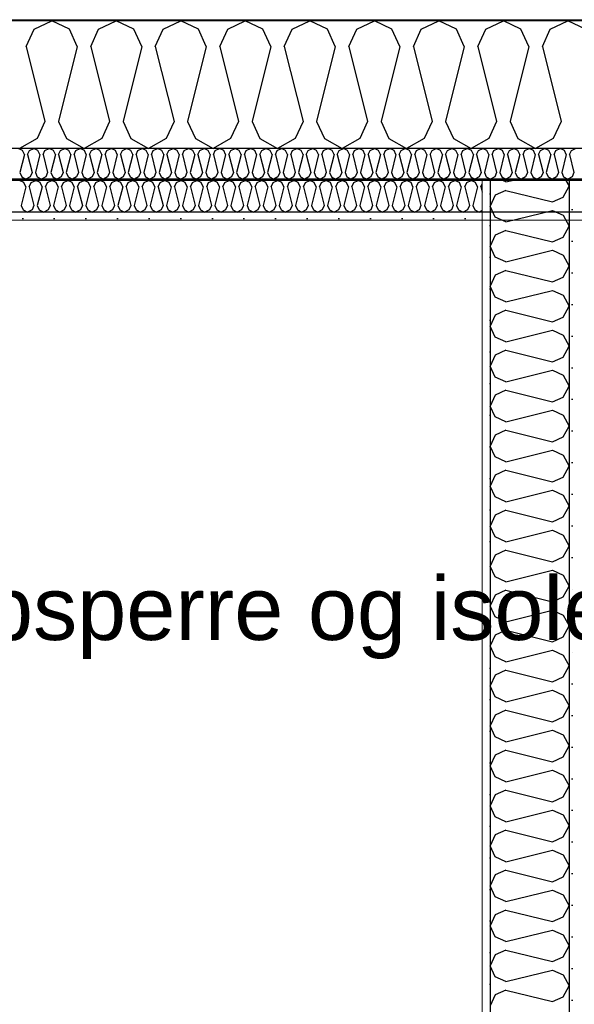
# Model space of a CAD drawing. Header units: millimetres. Extents: x -8544 to 51179, y -2070 to 23603.
# Tile 88 of 174: x 15970 to 16848, y 6768 to 8325. Entities that reach past the tile are written whole.
import ezdxf

# ---------------------------------------------------------------- set-up
doc = ezdxf.new("R2010")
doc.units = ezdxf.units.MM
doc.header["$LTSCALE"] = 0.5
doc.header["$MEASUREMENT"] = 0
doc.linetypes.add('PLINE', pattern=[0])
doc.layers.add('236- Innvendig kledning og overflate(Nye konstruksjoner)', color=7, linetype='Continuous', lineweight=0)
doc.layers.add('262- Taktekking(Nye konstruksjoner)', color=7, linetype='Continuous', lineweight=0)
for name, color, linetype in [('242- Ikke-bærende innervegger (Skravur)(Nye konstruksjoner)', 7, 'Continuous'), ('242- Ikke-bærende innervegger(Nye konstruksjoner)', 7, 'Continuous'), ('256- Faste himlinger og overflatebehandling (Skravur)(Nye konstruksjoner)', 7, 'Continuous'), ('256- Faste himlinger og overflatebehandling(Nye konstruksjoner)', 7, 'Continuous'), ('261- Primærkonstruksjon (tak)', 7, 'Continuous'), ('261- Primærkonstruksjon (tak) (Skravur)', 7, 'Continuous'), ('262- Taktekking (Skravur)(Nye konstruksjoner)', 7, 'Continuous'), ('832- Tekst bygning(Nye konstruksjoner)', 7, 'Continuous')]:
    doc.layers.add(name, color=color, linetype=linetype)
doc.styles.add('GENERATED_STYLE_3', font='arial.ttf')
doc.dimstyles.new('GENERATED_STYLE__2', dxfattribs={"dimtxt": 0.18, "dimasz": 182.4, "dimexe": 0.18, "dimexo": 0.0625, "dimgap": 0, "dimtad": 0, "dimtih": 1, "dimtoh": 1, "dimdec": 4, "dimzin": 0, "dimdsep": 46, "dimcen": 0.09, "dimadec": 0, "dimazin": 0, "dimtfac": 1, "dimtdec": 4, "dimtmove": 0, "dimatfit": 3, "dimldrblk": 'ARROWHEAD_5', "dimfxl": 1, "dimtolj": 1, "dimtzin": 0, "dimarcsym": 0})
pattern_1 = [(270, (0, 0), (86.60254, 0), [0, -50]), (270, (43.3, -25), (86.60254, 0), [0, -50])]

# ---------------------------------------------------------------- blocks, each defined once
blk = doc.blocks.new('*X4')
at = {"layer": '242- Ikke-bærende innervegger (Skravur)(Nye konstruksjoner)', "linetype": 'PLINE'}
for p, q in [((16739.5, 8068.8), (16734.1, 8071.3)), ((16739.5, 8068.8), (16749.5, 8071.3)), ((16834.3, 8071.3), (16839.4, 8062.1)), ((16739.5, 8055.5), (16722.6, 8047.8)), ((16739.5, 8055.5), (16812.9, 8037.2)), ((16829.8, 8044.9), (16839.4, 8062.1)), ((16722.6, 8047.8), (16714.4, 8030.5)), ((16812.9, 8037.2), (16829.8, 8044.9)), ((16722.6, 8013.3), (16714.4, 8030.5)), ((16739.5, 8005.6), (16812.9, 8023.9)), ((16812.9, 8023.9), (16829.8, 8016.2)), ((16739.5, 8005.6), (16722.6, 8013.3)), ((16829.8, 8016.2), (16839.4, 7998.9)), ((16739.5, 7992.3), (16722.6, 7984.6)), ((16739.5, 7992.3), (16812.9, 7973.9)), ((16829.8, 7981.6), (16839.4, 7998.9)), ((16722.6, 7984.6), (16714.4, 7967.3)), ((16812.9, 7973.9), (16829.8, 7981.6)), ((16722.6, 7950), (16714.4, 7967.3)), ((16739.5, 7942.3), (16812.9, 7960.7)), ((16812.9, 7960.7), (16829.8, 7952.9)), ((16739.5, 7942.3), (16722.6, 7950)), ((16829.8, 7952.9), (16839.4, 7935.7)), ((16739.5, 7929), (16722.6, 7921.3)), ((16739.5, 7929), (16812.9, 7910.7)), ((16829.8, 7918.4), (16839.4, 7935.7)), ((16722.6, 7921.3), (16714.4, 7904.1)), ((16812.9, 7910.7), (16829.8, 7918.4)), ((16722.6, 7886.8), (16714.4, 7904.1)), ((16739.5, 7879.1), (16812.9, 7897.4)), ((16812.9, 7897.4), (16829.8, 7889.7)), ((16739.5, 7879.1), (16722.6, 7886.8)), ((16829.8, 7889.7), (16839.4, 7872.4)), ((16739.5, 7865.8), (16722.6, 7858.1)), ((16739.5, 7865.8), (16812.9, 7847.5)), ((16829.8, 7855.2), (16839.4, 7872.4)), ((16722.6, 7858.1), (16714.4, 7840.8)), ((16812.9, 7847.5), (16829.8, 7855.2)), ((16722.6, 7823.6), (16714.4, 7840.8)), ((16739.5, 7815.9), (16812.9, 7834.2)), ((16812.9, 7834.2), (16829.8, 7826.5)), ((16739.5, 7815.9), (16722.6, 7823.6)), ((16829.8, 7826.5), (16839.4, 7809.2)), ((16739.5, 7802.6), (16722.6, 7794.9)), ((16739.5, 7802.6), (16812.9, 7784.2)), ((16829.8, 7791.9), (16839.4, 7809.2)), ((16722.6, 7794.9), (16714.4, 7777.6)), ((16812.9, 7784.2), (16829.8, 7791.9)), ((16722.6, 7760.3), (16714.4, 7777.6)), ((16739.5, 7752.6), (16812.9, 7771)), ((16812.9, 7771), (16829.8, 7763.2)), ((16739.5, 7752.6), (16722.6, 7760.3)), ((16829.8, 7763.2), (16839.4, 7746)), ((16739.5, 7739.3), (16722.6, 7731.6)), ((16739.5, 7739.3), (16812.9, 7721)), ((16829.8, 7728.7), (16839.4, 7746)), ((16722.6, 7731.6), (16714.4, 7714.4)), ((16812.9, 7721), (16829.8, 7728.7)), ((16722.6, 7697.1), (16714.4, 7714.4)), ((16739.5, 7689.4), (16722.6, 7697.1)), ((16739.5, 7689.4), (16812.9, 7707.7)), ((16812.9, 7707.7), (16829.8, 7700)), ((16829.8, 7700), (16839.4, 7682.7)), ((16829.8, 7665.5), (16839.4, 7682.7)), ((16722.6, 7668.4), (16714.4, 7651.1)), ((16739.5, 7676.1), (16722.6, 7668.4)), ((16739.5, 7676.1), (16812.9, 7657.8)), ((16812.9, 7657.8), (16829.8, 7665.5)), ((16722.6, 7633.9), (16714.4, 7651.1)), ((16739.5, 7626.2), (16722.6, 7633.9)), ((16739.5, 7626.2), (16812.9, 7644.5)), ((16812.9, 7644.5), (16829.8, 7636.8)), ((16829.8, 7636.8), (16839.4, 7619.5)), ((16829.8, 7602.2), (16839.4, 7619.5)), ((16722.6, 7605.2), (16714.4, 7587.9)), ((16739.5, 7612.9), (16722.6, 7605.2)), ((16739.5, 7612.9), (16812.9, 7594.5)), ((16812.9, 7594.5), (16829.8, 7602.2)), ((16722.6, 7570.6), (16714.4, 7587.9)), ((16739.5, 7562.9), (16722.6, 7570.6)), ((16739.5, 7562.9), (16812.9, 7581.3)), ((16812.9, 7581.3), (16829.8, 7573.5)), ((16829.8, 7573.5), (16839.4, 7556.3)), ((16829.8, 7539), (16839.4, 7556.3)), ((16722.6, 7541.9), (16714.4, 7524.7)), ((16739.5, 7549.6), (16722.6, 7541.9)), ((16739.5, 7549.6), (16812.9, 7531.3)), ((16812.9, 7531.3), (16829.8, 7539)), ((16722.6, 7507.4), (16714.4, 7524.7)), ((16739.5, 7499.7), (16722.6, 7507.4)), ((16739.5, 7499.7), (16812.9, 7518)), ((16812.9, 7518), (16829.8, 7510.3)), ((16829.8, 7510.3), (16839.4, 7493)), ((16829.8, 7475.8), (16839.4, 7493)), ((16722.6, 7478.7), (16714.4, 7461.4)), ((16739.5, 7486.4), (16722.6, 7478.7)), ((16739.5, 7486.4), (16812.9, 7468.1)), ((16812.9, 7468.1), (16829.8, 7475.8)), ((16722.6, 7444.2), (16714.4, 7461.4)), ((16739.5, 7436.5), (16722.6, 7444.2)), ((16739.5, 7436.5), (16812.9, 7454.8)), ((16812.9, 7454.8), (16829.8, 7447.1)), ((16829.8, 7447.1), (16839.4, 7429.8)), ((16829.8, 7412.5), (16839.4, 7429.8)), ((16722.6, 7415.5), (16714.4, 7398.2)), ((16739.5, 7423.2), (16722.6, 7415.5)), ((16739.5, 7423.2), (16812.9, 7404.8)), ((16812.9, 7404.8), (16829.8, 7412.5)), ((16722.6, 7380.9), (16714.4, 7398.2)), ((16739.5, 7373.2), (16812.9, 7391.6)), ((16812.9, 7391.6), (16829.8, 7383.9)), ((16829.8, 7383.9), (16839.4, 7366.6)), ((16739.5, 7373.2), (16722.6, 7380.9)), ((16829.8, 7349.3), (16839.4, 7366.6)), ((16722.6, 7352.2), (16714.4, 7335)), ((16739.5, 7359.9), (16722.6, 7352.2)), ((16739.5, 7359.9), (16812.9, 7341.6)), ((16722.6, 7317.7), (16714.4, 7335)), ((16812.9, 7341.6), (16829.8, 7349.3)), ((16739.5, 7310), (16812.9, 7328.3)), ((16812.9, 7328.3), (16829.8, 7320.6)), ((16829.8, 7320.6), (16839.4, 7303.4)), ((16739.5, 7310), (16722.6, 7317.7)), ((16829.8, 7286.1), (16839.4, 7303.4)), ((16722.6, 7289), (16714.4, 7271.7)), ((16739.5, 7296.7), (16722.6, 7289)), ((16739.5, 7296.7), (16812.9, 7278.4)), ((16812.9, 7278.4), (16829.8, 7286.1)), ((16722.6, 7254.5), (16714.4, 7271.7)), ((16739.5, 7246.8), (16812.9, 7265.1)), ((16812.9, 7265.1), (16829.8, 7257.4)), ((16829.8, 7257.4), (16839.4, 7240.1)), ((16739.5, 7246.8), (16722.6, 7254.5)), ((16722.6, 7225.8), (16714.4, 7208.5)), ((16739.5, 7233.5), (16722.6, 7225.8)), ((16739.5, 7233.5), (16812.9, 7215.1)), ((16829.8, 7222.9), (16839.4, 7240.1)), ((16812.9, 7215.1), (16829.8, 7222.9)), ((16722.6, 7191.2), (16714.4, 7208.5)), ((16739.5, 7183.5), (16812.9, 7201.9)), ((16812.9, 7201.9), (16829.8, 7194.2)), ((16739.5, 7183.5), (16722.6, 7191.2)), ((16829.8, 7194.2), (16839.4, 7176.9)), ((16739.5, 7170.2), (16722.6, 7162.5)), ((16739.5, 7170.2), (16812.9, 7151.9)), ((16829.8, 7159.6), (16839.4, 7176.9)), ((16722.6, 7162.5), (16714.4, 7145.3)), ((16812.9, 7151.9), (16829.8, 7159.6)), ((16722.6, 7128), (16714.4, 7145.3)), ((16739.5, 7120.3), (16812.9, 7138.6)), ((16812.9, 7138.6), (16829.8, 7130.9)), ((16739.5, 7120.3), (16722.6, 7128)), ((16829.8, 7130.9), (16839.4, 7113.7)), ((16739.5, 7107), (16722.6, 7099.3)), ((16739.5, 7107), (16812.9, 7088.7)), ((16829.8, 7096.4), (16839.4, 7113.7)), ((16722.6, 7099.3), (16714.4, 7082)), ((16812.9, 7088.7), (16829.8, 7096.4)), ((16722.6, 7064.8), (16714.4, 7082)), ((16739.5, 7057.1), (16812.9, 7075.4)), ((16812.9, 7075.4), (16829.8, 7067.7)), ((16739.5, 7057.1), (16722.6, 7064.8)), ((16829.8, 7067.7), (16839.4, 7050.4)), ((16739.5, 7043.8), (16722.6, 7036.1)), ((16739.5, 7043.8), (16812.9, 7025.4)), ((16829.8, 7033.2), (16839.4, 7050.4)), ((16722.6, 7036.1), (16714.4, 7018.8)), ((16812.9, 7025.4), (16829.8, 7033.2)), ((16722.6, 7001.5), (16714.4, 7018.8)), ((16739.5, 6993.8), (16812.9, 7012.2)), ((16812.9, 7012.2), (16829.8, 7004.5)), ((16739.5, 6993.8), (16722.6, 7001.5)), ((16829.8, 7004.5), (16839.4, 6987.2)), ((16739.5, 6980.5), (16722.6, 6972.8)), ((16739.5, 6980.5), (16812.9, 6962.2)), ((16829.8, 6969.9), (16839.4, 6987.2)), ((16722.6, 6972.8), (16714.4, 6955.6)), ((16812.9, 6962.2), (16829.8, 6969.9)), ((16722.6, 6938.3), (16714.4, 6955.6)), ((16739.5, 6930.6), (16812.9, 6948.9)), ((16812.9, 6948.9), (16829.8, 6941.2)), ((16739.5, 6930.6), (16722.6, 6938.3)), ((16829.8, 6941.2), (16839.4, 6924)), ((16739.5, 6917.3), (16722.6, 6909.6)), ((16739.5, 6917.3), (16812.9, 6899)), ((16829.8, 6906.7), (16839.4, 6924)), ((16722.6, 6909.6), (16714.4, 6892.3)), ((16812.9, 6899), (16829.8, 6906.7)), ((16722.6, 6875.1), (16714.4, 6892.3)), ((16739.5, 6867.4), (16812.9, 6885.7)), ((16812.9, 6885.7), (16829.8, 6878)), ((16739.5, 6867.4), (16722.6, 6875.1)), ((16829.8, 6878), (16839.4, 6860.7)), ((16739.5, 6854.1), (16722.6, 6846.4)), ((16739.5, 6854.1), (16812.9, 6835.8)), ((16829.8, 6843.5), (16839.4, 6860.7)), ((16722.6, 6846.4), (16714.4, 6829.1)), ((16812.9, 6835.8), (16829.8, 6843.5)), ((16722.6, 6811.8), (16714.4, 6829.1)), ((16739.5, 6804.1), (16812.9, 6822.5)), ((16812.9, 6822.5), (16829.8, 6814.8)), ((16739.5, 6804.1), (16722.6, 6811.8)), ((16829.8, 6814.8), (16839.4, 6797.5)), ((16739.5, 6790.8), (16722.6, 6783.1)), ((16739.5, 6790.8), (16812.9, 6772.5)), ((16829.8, 6780.2), (16839.4, 6797.5)), ((16722.6, 6783.1), (16714.4, 6765.9)), ((16812.9, 6772.5), (16829.8, 6780.2))]:
    blk.add_line(p, q, dxfattribs=at)
blk = doc.blocks.new('*X9')
at = {"layer": '261- Primærkonstruksjon (tak) (Skravur)', "linetype": 'PLINE'}
for p, q in [((15993.2, 8310.2), (16021.1, 8323.4)), ((16048.9, 8310.2), (16021.1, 8323.4)), ((16095.2, 8310.2), (16123.1, 8323.4)), ((16151, 8310.2), (16123.1, 8323.4)), ((16197.3, 8310.2), (16225.2, 8323.4)), ((16253, 8310.2), (16225.2, 8323.4)), ((16299.3, 8310.2), (16327.2, 8323.4)), ((16355.1, 8310.2), (16327.2, 8323.4)), ((16401.4, 8310.2), (16429.2, 8323.4)), ((16457.1, 8310.2), (16429.2, 8323.4)), ((16503.4, 8310.2), (16531.3, 8323.4)), ((16559.2, 8310.2), (16531.3, 8323.4)), ((16605.5, 8310.2), (16633.3, 8323.4)), ((16661.2, 8310.2), (16633.3, 8323.4)), ((16707.5, 8310.2), (16735.4, 8323.4)), ((16763.2, 8310.2), (16735.4, 8323.4)), ((16809.6, 8310.2), (16837.4, 8323.4)), ((16865.3, 8310.2), (16837.4, 8323.4)), ((15980.8, 8282.9), (15993.2, 8310.2)), ((16061.4, 8282.9), (16048.9, 8310.2)), ((16082.8, 8282.9), (16095.2, 8310.2)), ((16163.4, 8282.9), (16151, 8310.2)), ((16184.8, 8282.9), (16197.3, 8310.2)), ((16265.5, 8282.9), (16253, 8310.2)), ((16286.9, 8282.9), (16299.3, 8310.2)), ((16367.5, 8282.9), (16355.1, 8310.2)), ((16388.9, 8282.9), (16401.4, 8310.2)), ((16469.5, 8282.9), (16457.1, 8310.2)), ((16491, 8282.9), (16503.4, 8310.2)), ((16571.6, 8282.9), (16559.2, 8310.2)), ((16593, 8282.9), (16605.5, 8310.2)), ((16673.6, 8282.9), (16661.2, 8310.2)), ((16695.1, 8282.9), (16707.5, 8310.2)), ((16775.7, 8282.9), (16763.2, 8310.2)), ((16797.1, 8282.9), (16809.6, 8310.2)), ((15980.8, 8282.9), (16010.3, 8164.6)), ((16061.4, 8282.9), (16031.8, 8164.6)), ((16082.8, 8282.9), (16112.4, 8164.6)), ((16163.4, 8282.9), (16133.8, 8164.6)), ((16184.8, 8282.9), (16214.4, 8164.6)), ((16265.5, 8282.9), (16235.9, 8164.6)), ((16286.9, 8282.9), (16316.5, 8164.6)), ((16367.5, 8282.9), (16337.9, 8164.6)), ((16388.9, 8282.9), (16418.5, 8164.6)), ((16469.5, 8282.9), (16440, 8164.6)), ((16491, 8282.9), (16520.6, 8164.6)), ((16571.6, 8282.9), (16542, 8164.6)), ((16593, 8282.9), (16622.6, 8164.6)), ((16673.6, 8282.9), (16644.1, 8164.6)), ((16695.1, 8282.9), (16724.7, 8164.6)), ((16775.7, 8282.9), (16746.1, 8164.6)), ((16797.1, 8282.9), (16826.7, 8164.6)), ((16010.3, 8164.6), (15997.9, 8137.3)), ((16031.8, 8164.6), (16044.2, 8137.3)), ((16112.4, 8164.6), (16100, 8137.3)), ((16133.8, 8164.6), (16146.3, 8137.3)), ((16214.4, 8164.6), (16202, 8137.3)), ((16235.9, 8164.6), (16248.3, 8137.3)), ((16316.5, 8164.6), (16304, 8137.3)), ((16337.9, 8164.6), (16350.4, 8137.3)), ((16418.5, 8164.6), (16406.1, 8137.3)), ((16440, 8164.6), (16452.4, 8137.3)), ((16520.6, 8164.6), (16508.1, 8137.3)), ((16542, 8164.6), (16554.4, 8137.3)), ((16622.6, 8164.6), (16610.2, 8137.3)), ((16644.1, 8164.6), (16656.5, 8137.3)), ((16724.7, 8164.6), (16712.2, 8137.3)), ((16746.1, 8164.6), (16758.5, 8137.3)), ((16826.7, 8164.6), (16814.3, 8137.3)), ((15997.9, 8137.3), (15970, 8121.7)), ((16044.2, 8137.3), (16072.1, 8121.7)), ((16100, 8137.3), (16072.1, 8121.7)), ((16146.3, 8137.3), (16174.1, 8121.7)), ((16202, 8137.3), (16174.1, 8121.7)), ((16248.3, 8137.3), (16276.2, 8121.7)), ((16304, 8137.3), (16276.2, 8121.7)), ((16350.4, 8137.3), (16378.2, 8121.7)), ((16406.1, 8137.3), (16378.2, 8121.7)), ((16452.4, 8137.3), (16480.3, 8121.7)), ((16508.1, 8137.3), (16480.3, 8121.7)), ((16554.4, 8137.3), (16582.3, 8121.7)), ((16610.2, 8137.3), (16582.3, 8121.7)), ((16656.5, 8137.3), (16684.4, 8121.7)), ((16712.2, 8137.3), (16684.4, 8121.7)), ((16758.5, 8137.3), (16786.4, 8121.7)), ((16814.3, 8137.3), (16786.4, 8121.7))]:
    blk.add_line(p, q, dxfattribs=at)
blk = doc.blocks.new('*X63')
at = {"layer": '256- Faste himlinger og overflatebehandling (Skravur)(Nye konstruksjoner)', "linetype": 'PLINE'}
for p, q in [((15974.7, 8118.5), (15968, 8121.7)), ((15977.7, 8112), (15974.7, 8118.5)), ((15982.8, 8112), (15985.8, 8118.5)), ((15985.8, 8118.5), (15992.5, 8121.7)), ((15999.2, 8118.5), (15992.5, 8121.7)), ((16002.2, 8112), (15999.2, 8118.5)), ((16007.3, 8112), (16010.3, 8118.5)), ((16010.3, 8118.5), (16017, 8121.7)), ((16023.7, 8118.5), (16017, 8121.7)), ((16026.7, 8112), (16023.7, 8118.5)), ((16031.8, 8112), (16034.8, 8118.5)), ((16034.8, 8118.5), (16041.5, 8121.7)), ((16048.2, 8118.5), (16041.5, 8121.7)), ((16051.1, 8112), (16048.2, 8118.5)), ((16056.3, 8112), (16059.3, 8118.5)), ((16059.3, 8118.5), (16066, 8121.7)), ((16072.6, 8118.5), (16066, 8121.7)), ((16075.6, 8112), (16072.6, 8118.5)), ((16080.8, 8112), (16083.8, 8118.5)), ((16083.8, 8118.5), (16090.5, 8121.7)), ((16097.1, 8118.5), (16090.5, 8121.7)), ((16100.1, 8112), (16097.1, 8118.5)), ((16105.3, 8112), (16108.3, 8118.5)), ((16108.3, 8118.5), (16114.9, 8121.7)), ((16121.6, 8118.5), (16114.9, 8121.7)), ((16124.6, 8112), (16121.6, 8118.5)), ((16129.8, 8112), (16132.7, 8118.5)), ((16132.7, 8118.5), (16139.4, 8121.7)), ((16146.1, 8118.5), (16139.4, 8121.7)), ((16149.1, 8112), (16146.1, 8118.5)), ((16154.3, 8112), (16157.2, 8118.5)), ((16157.2, 8118.5), (16163.9, 8121.7)), ((16170.6, 8118.5), (16163.9, 8121.7)), ((16173.6, 8112), (16170.6, 8118.5)), ((16178.7, 8112), (16181.7, 8118.5)), ((16181.7, 8118.5), (16188.4, 8121.7)), ((16195.1, 8118.5), (16188.4, 8121.7)), ((16198.1, 8112), (16195.1, 8118.5)), ((16203.2, 8112), (16206.2, 8118.5)), ((16206.2, 8118.5), (16212.9, 8121.7)), ((16219.6, 8118.5), (16212.9, 8121.7)), ((16222.6, 8112), (16219.6, 8118.5)), ((16227.7, 8112), (16230.7, 8118.5)), ((16230.7, 8118.5), (16237.4, 8121.7)), ((16244.1, 8118.5), (16237.4, 8121.7)), ((16247.1, 8112), (16244.1, 8118.5)), ((16252.2, 8112), (16255.2, 8118.5)), ((16255.2, 8118.5), (16261.9, 8121.7)), ((16268.6, 8118.5), (16261.9, 8121.7)), ((16271.6, 8112), (16268.6, 8118.5)), ((16276.7, 8112), (16279.7, 8118.5)), ((16279.7, 8118.5), (16286.4, 8121.7)), ((16293.1, 8118.5), (16286.4, 8121.7)), ((16296.1, 8112), (16293.1, 8118.5)), ((16301.2, 8112), (16304.2, 8118.5)), ((16304.2, 8118.5), (16310.9, 8121.7)), ((16317.6, 8118.5), (16310.9, 8121.7)), ((16320.5, 8112), (16317.6, 8118.5)), ((16325.7, 8112), (16328.7, 8118.5)), ((16328.7, 8118.5), (16335.4, 8121.7)), ((16342, 8118.5), (16335.4, 8121.7)), ((16345, 8112), (16342, 8118.5)), ((16350.2, 8112), (16353.2, 8118.5)), ((16353.2, 8118.5), (16359.9, 8121.7)), ((16366.5, 8118.5), (16359.9, 8121.7)), ((16369.5, 8112), (16366.5, 8118.5)), ((16374.7, 8112), (16377.7, 8118.5)), ((16377.7, 8118.5), (16384.3, 8121.7)), ((16391, 8118.5), (16384.3, 8121.7)), ((16394, 8112), (16391, 8118.5)), ((16399.2, 8112), (16402.1, 8118.5)), ((16402.1, 8118.5), (16408.8, 8121.7)), ((16415.5, 8118.5), (16408.8, 8121.7)), ((16418.5, 8112), (16415.5, 8118.5)), ((16423.7, 8112), (16426.6, 8118.5)), ((16426.6, 8118.5), (16433.3, 8121.7)), ((16440, 8118.5), (16433.3, 8121.7)), ((16443, 8112), (16440, 8118.5)), ((16448.1, 8112), (16451.1, 8118.5)), ((16451.1, 8118.5), (16457.8, 8121.7)), ((16464.5, 8118.5), (16457.8, 8121.7)), ((16467.5, 8112), (16464.5, 8118.5)), ((16472.6, 8112), (16475.6, 8118.5)), ((16475.6, 8118.5), (16482.3, 8121.7)), ((16489, 8118.5), (16482.3, 8121.7)), ((16492, 8112), (16489, 8118.5)), ((16497.1, 8112), (16500.1, 8118.5)), ((16500.1, 8118.5), (16506.8, 8121.7)), ((16513.5, 8118.5), (16506.8, 8121.7)), ((16516.5, 8112), (16513.5, 8118.5)), ((16521.6, 8112), (16524.6, 8118.5)), ((16524.6, 8118.5), (16531.3, 8121.7)), ((16538, 8118.5), (16531.3, 8121.7)), ((16541, 8112), (16538, 8118.5)), ((16546.1, 8112), (16549.1, 8118.5)), ((16549.1, 8118.5), (16555.8, 8121.7)), ((16562.5, 8118.5), (16555.8, 8121.7)), ((16565.4, 8112), (16562.5, 8118.5)), ((16570.6, 8112), (16573.6, 8118.5)), ((16573.6, 8118.5), (16580.3, 8121.7)), ((16587, 8118.5), (16580.3, 8121.7)), ((16589.9, 8112), (16587, 8118.5)), ((16595.1, 8112), (16598.1, 8118.5)), ((16598.1, 8118.5), (16604.8, 8121.7)), ((16611.4, 8118.5), (16604.8, 8121.7)), ((16614.4, 8112), (16611.4, 8118.5)), ((16619.6, 8112), (16622.6, 8118.5)), ((16622.6, 8118.5), (16629.2, 8121.7)), ((16635.9, 8118.5), (16629.2, 8121.7)), ((16638.9, 8112), (16635.9, 8118.5)), ((16644.1, 8112), (16647.1, 8118.5)), ((16647.1, 8118.5), (16653.7, 8121.7)), ((16660.4, 8118.5), (16653.7, 8121.7)), ((16663.4, 8112), (16660.4, 8118.5)), ((16668.6, 8112), (16671.5, 8118.5)), ((16671.5, 8118.5), (16678.2, 8121.7)), ((16684.9, 8118.5), (16678.2, 8121.7)), ((16687.9, 8112), (16684.9, 8118.5)), ((16693, 8112), (16696, 8118.5)), ((16696, 8118.5), (16702.7, 8121.7)), ((16709.4, 8118.5), (16702.7, 8121.7)), ((16712.4, 8112), (16709.4, 8118.5)), ((16717.5, 8112), (16720.5, 8118.5)), ((16720.5, 8118.5), (16727.2, 8121.7)), ((16733.9, 8118.5), (16727.2, 8121.7)), ((16736.9, 8112), (16733.9, 8118.5)), ((16742, 8112), (16745, 8118.5)), ((16745, 8118.5), (16751.7, 8121.7)), ((16758.4, 8118.5), (16751.7, 8121.7)), ((16761.4, 8112), (16758.4, 8118.5)), ((16766.5, 8112), (16769.5, 8118.5)), ((16769.5, 8118.5), (16776.2, 8121.7)), ((16782.9, 8118.5), (16776.2, 8121.7)), ((16785.9, 8112), (16782.9, 8118.5)), ((16791, 8112), (16794, 8118.5)), ((16794, 8118.5), (16800.7, 8121.7)), ((16807.4, 8118.5), (16800.7, 8121.7)), ((16810.4, 8112), (16807.4, 8118.5)), ((16815.5, 8112), (16818.5, 8118.5)), ((16818.5, 8118.5), (16825.2, 8121.7)), ((16831.9, 8118.5), (16825.2, 8121.7)), ((16834.8, 8112), (16831.9, 8118.5)), ((16840, 8112), (16843, 8118.5)), ((16843, 8118.5), (16849.7, 8121.7)), ((15977.7, 8112), (15970.6, 8083.6)), ((15982.8, 8112), (15989.9, 8083.6)), ((16002.2, 8112), (15995.1, 8083.6)), ((16007.3, 8112), (16014.4, 8083.6)), ((16026.7, 8112), (16019.6, 8083.6)), ((16031.8, 8112), (16038.9, 8083.6)), ((16051.1, 8112), (16044, 8083.6)), ((16056.3, 8112), (16063.4, 8083.6)), ((16075.6, 8112), (16068.5, 8083.6)), ((16080.8, 8112), (16087.9, 8083.6)), ((16100.1, 8112), (16093, 8083.6)), ((16105.3, 8112), (16112.4, 8083.6)), ((16124.6, 8112), (16117.5, 8083.6)), ((16129.8, 8112), (16136.9, 8083.6)), ((16149.1, 8112), (16142, 8083.6)), ((16154.3, 8112), (16161.4, 8083.6)), ((16173.6, 8112), (16166.5, 8083.6)), ((16178.7, 8112), (16185.8, 8083.6)), ((16198.1, 8112), (16191, 8083.6)), ((16203.2, 8112), (16210.3, 8083.6)), ((16222.6, 8112), (16215.5, 8083.6)), ((16227.7, 8112), (16234.8, 8083.6)), ((16247.1, 8112), (16240, 8083.6)), ((16252.2, 8112), (16259.3, 8083.6)), ((16271.6, 8112), (16264.5, 8083.6)), ((16276.7, 8112), (16283.8, 8083.6)), ((16296.1, 8112), (16289, 8083.6)), ((16301.2, 8112), (16308.3, 8083.6)), ((16320.5, 8112), (16313.4, 8083.6)), ((16325.7, 8112), (16332.8, 8083.6)), ((16345, 8112), (16337.9, 8083.6)), ((16350.2, 8112), (16357.3, 8083.6)), ((16369.5, 8112), (16362.4, 8083.6)), ((16374.7, 8112), (16381.8, 8083.6)), ((16394, 8112), (16386.9, 8083.6)), ((16399.2, 8112), (16406.3, 8083.6)), ((16418.5, 8112), (16411.4, 8083.6)), ((16423.7, 8112), (16430.8, 8083.6)), ((16443, 8112), (16435.9, 8083.6)), ((16448.1, 8112), (16455.2, 8083.6)), ((16467.5, 8112), (16460.4, 8083.6)), ((16472.6, 8112), (16479.7, 8083.6)), ((16492, 8112), (16484.9, 8083.6)), ((16497.1, 8112), (16504.2, 8083.6)), ((16516.5, 8112), (16509.4, 8083.6)), ((16521.6, 8112), (16528.7, 8083.6)), ((16541, 8112), (16533.9, 8083.6)), ((16546.1, 8112), (16553.2, 8083.6)), ((16565.4, 8112), (16558.3, 8083.6)), ((16570.6, 8112), (16577.7, 8083.6)), ((16589.9, 8112), (16582.8, 8083.6)), ((16595.1, 8112), (16602.2, 8083.6)), ((16614.4, 8112), (16607.3, 8083.6)), ((16619.6, 8112), (16626.7, 8083.6)), ((16638.9, 8112), (16631.8, 8083.6)), ((16644.1, 8112), (16651.2, 8083.6)), ((16663.4, 8112), (16656.3, 8083.6)), ((16668.6, 8112), (16675.7, 8083.6)), ((16687.9, 8112), (16680.8, 8083.6)), ((16693, 8112), (16700.1, 8083.6)), ((16712.4, 8112), (16705.3, 8083.6)), ((16717.5, 8112), (16724.6, 8083.6)), ((16736.9, 8112), (16729.8, 8083.6)), ((16742, 8112), (16749.1, 8083.6)), ((16761.4, 8112), (16754.3, 8083.6)), ((16766.5, 8112), (16773.6, 8083.6)), ((16785.9, 8112), (16778.8, 8083.6)), ((16791, 8112), (16798.1, 8083.6)), ((16810.4, 8112), (16803.3, 8083.6)), ((16815.5, 8112), (16822.6, 8083.6)), ((16834.8, 8112), (16827.7, 8083.6)), ((16840, 8112), (16847.1, 8083.6)), ((15970.6, 8083.6), (15973.6, 8077)), ((15989.9, 8083.6), (15986.9, 8077)), ((15995.1, 8083.6), (15998, 8077)), ((16014.4, 8083.6), (16011.4, 8077)), ((16019.6, 8083.6), (16022.5, 8077)), ((16038.9, 8083.6), (16035.9, 8077)), ((16044, 8083.6), (16047, 8077)), ((16063.4, 8083.6), (16060.4, 8077)), ((16068.5, 8083.6), (16071.5, 8077)), ((16087.9, 8083.6), (16084.9, 8077)), ((16093, 8083.6), (16096, 8077)), ((16112.4, 8083.6), (16109.4, 8077)), ((16117.5, 8083.6), (16120.5, 8077)), ((16136.9, 8083.6), (16133.9, 8077)), ((16142, 8083.6), (16145, 8077)), ((16161.4, 8083.6), (16158.4, 8077)), ((16166.5, 8083.6), (16169.5, 8077)), ((16185.8, 8083.6), (16182.9, 8077)), ((16191, 8083.6), (16194, 8077)), ((16210.3, 8083.6), (16207.3, 8077)), ((16215.5, 8083.6), (16218.5, 8077)), ((16234.8, 8083.6), (16231.8, 8077)), ((16240, 8083.6), (16243, 8077)), ((16259.3, 8083.6), (16256.3, 8077)), ((16264.5, 8083.6), (16267.4, 8077)), ((16283.8, 8083.6), (16280.8, 8077)), ((16289, 8083.6), (16291.9, 8077)), ((16308.3, 8083.6), (16305.3, 8077)), ((16313.4, 8083.6), (16316.4, 8077)), ((16332.8, 8083.6), (16329.8, 8077)), ((16337.9, 8083.6), (16340.9, 8077)), ((16357.3, 8083.6), (16354.3, 8077)), ((16362.4, 8083.6), (16365.4, 8077)), ((16381.8, 8083.6), (16378.8, 8077)), ((16386.9, 8083.6), (16389.9, 8077)), ((16406.3, 8083.6), (16403.3, 8077)), ((16411.4, 8083.6), (16414.4, 8077)), ((16430.8, 8083.6), (16427.8, 8077)), ((16435.9, 8083.6), (16438.9, 8077)), ((16455.2, 8083.6), (16452.3, 8077)), ((16460.4, 8083.6), (16463.4, 8077)), ((16479.7, 8083.6), (16476.7, 8077)), ((16484.9, 8083.6), (16487.9, 8077)), ((16504.2, 8083.6), (16501.2, 8077)), ((16509.4, 8083.6), (16512.4, 8077)), ((16528.7, 8083.6), (16525.7, 8077)), ((16533.9, 8083.6), (16536.8, 8077)), ((16553.2, 8083.6), (16550.2, 8077)), ((16558.3, 8083.6), (16561.3, 8077)), ((16577.7, 8083.6), (16574.7, 8077)), ((16582.8, 8083.6), (16585.8, 8077)), ((16602.2, 8083.6), (16599.2, 8077)), ((16607.3, 8083.6), (16610.3, 8077)), ((16626.7, 8083.6), (16623.7, 8077)), ((16631.8, 8083.6), (16634.8, 8077)), ((16651.2, 8083.6), (16648.2, 8077)), ((16656.3, 8083.6), (16659.3, 8077)), ((16675.7, 8083.6), (16672.7, 8077)), ((16680.8, 8083.6), (16683.8, 8077)), ((16700.1, 8083.6), (16697.2, 8077)), ((16705.3, 8083.6), (16708.3, 8077)), ((16724.6, 8083.6), (16721.7, 8077)), ((16729.8, 8083.6), (16732.8, 8077)), ((16749.1, 8083.6), (16746.1, 8077)), ((16754.3, 8083.6), (16757.3, 8077)), ((16773.6, 8083.6), (16770.6, 8077)), ((16778.8, 8083.6), (16781.8, 8077)), ((16798.1, 8083.6), (16795.1, 8077)), ((16803.3, 8083.6), (16806.2, 8077)), ((16822.6, 8083.6), (16819.6, 8077)), ((16827.7, 8083.6), (16830.7, 8077)), ((16847.1, 8083.6), (16844.1, 8077)), ((15973.6, 8077), (15980.2, 8073.3)), ((15986.9, 8077), (15980.2, 8073.3)), ((15998, 8077), (16004.7, 8073.3)), ((16011.4, 8077), (16004.7, 8073.3)), ((16022.5, 8077), (16029.2, 8073.3)), ((16035.9, 8077), (16029.2, 8073.3)), ((16047, 8077), (16053.7, 8073.3)), ((16060.4, 8077), (16053.7, 8073.3)), ((16071.5, 8077), (16078.2, 8073.3)), ((16084.9, 8077), (16078.2, 8073.3)), ((16096, 8077), (16102.7, 8073.3)), ((16109.4, 8077), (16102.7, 8073.3)), ((16120.5, 8077), (16127.2, 8073.3)), ((16133.9, 8077), (16127.2, 8073.3)), ((16145, 8077), (16151.7, 8073.3)), ((16158.4, 8077), (16151.7, 8073.3)), ((16169.5, 8077), (16176.2, 8073.3)), ((16182.9, 8077), (16176.2, 8073.3)), ((16194, 8077), (16200.7, 8073.3)), ((16207.3, 8077), (16200.7, 8073.3)), ((16218.5, 8077), (16225.2, 8073.3)), ((16231.8, 8077), (16225.2, 8073.3)), ((16243, 8077), (16249.6, 8073.3)), ((16256.3, 8077), (16249.6, 8073.3)), ((16267.4, 8077), (16274.1, 8073.3)), ((16280.8, 8077), (16274.1, 8073.3)), ((16291.9, 8077), (16298.6, 8073.3)), ((16305.3, 8077), (16298.6, 8073.3)), ((16316.4, 8077), (16323.1, 8073.3)), ((16329.8, 8077), (16323.1, 8073.3)), ((16340.9, 8077), (16347.6, 8073.3)), ((16354.3, 8077), (16347.6, 8073.3)), ((16365.4, 8077), (16372.1, 8073.3)), ((16378.8, 8077), (16372.1, 8073.3)), ((16389.9, 8077), (16396.6, 8073.3)), ((16403.3, 8077), (16396.6, 8073.3)), ((16414.4, 8077), (16421.1, 8073.3)), ((16427.8, 8077), (16421.1, 8073.3)), ((16438.9, 8077), (16445.6, 8073.3)), ((16452.3, 8077), (16445.6, 8073.3)), ((16463.4, 8077), (16470.1, 8073.3)), ((16476.7, 8077), (16470.1, 8073.3)), ((16487.9, 8077), (16494.6, 8073.3)), ((16501.2, 8077), (16494.6, 8073.3)), ((16512.4, 8077), (16519, 8073.3)), ((16525.7, 8077), (16519, 8073.3)), ((16536.8, 8077), (16543.5, 8073.3)), ((16550.2, 8077), (16543.5, 8073.3)), ((16561.3, 8077), (16568, 8073.3)), ((16574.7, 8077), (16568, 8073.3)), ((16585.8, 8077), (16592.5, 8073.3)), ((16599.2, 8077), (16592.5, 8073.3)), ((16610.3, 8077), (16617, 8073.3)), ((16623.7, 8077), (16617, 8073.3)), ((16634.8, 8077), (16641.5, 8073.3)), ((16648.2, 8077), (16641.5, 8073.3)), ((16659.3, 8077), (16666, 8073.3)), ((16672.7, 8077), (16666, 8073.3)), ((16683.8, 8077), (16690.5, 8073.3)), ((16697.2, 8077), (16690.5, 8073.3)), ((16708.3, 8077), (16715, 8073.3)), ((16721.7, 8077), (16715, 8073.3)), ((16732.8, 8077), (16739.5, 8073.3)), ((16746.1, 8077), (16739.5, 8073.3)), ((16757.3, 8077), (16763.9, 8073.3)), ((16770.6, 8077), (16763.9, 8073.3)), ((16781.8, 8077), (16788.4, 8073.3)), ((16795.1, 8077), (16788.4, 8073.3)), ((16806.2, 8077), (16812.9, 8073.3)), ((16819.6, 8077), (16812.9, 8073.3)), ((16830.7, 8077), (16837.4, 8073.3)), ((16844.1, 8077), (16837.4, 8073.3))]:
    blk.add_line(p, q, dxfattribs=at)
blk = doc.blocks.new('*X64')
at = {"layer": '256- Faste himlinger og overflatebehandling (Skravur)(Nye konstruksjoner)', "linetype": 'PLINE'}
for p, q in [((15977, 8068), (15970, 8071.3)), ((15980.1, 8061.1), (15977, 8068)), ((15985.5, 8061.1), (15988.6, 8068)), ((15988.6, 8068), (15995.6, 8071.3)), ((16002.5, 8068), (15995.6, 8071.3)), ((16005.6, 8061.1), (16002.5, 8068)), ((16011, 8061.1), (16014.1, 8068)), ((16014.1, 8068), (16021.1, 8071.3)), ((16028, 8068), (16021.1, 8071.3)), ((16031.1, 8061.1), (16028, 8068)), ((16036.5, 8061.1), (16039.6, 8068)), ((16039.6, 8068), (16046.6, 8071.3)), ((16053.5, 8068), (16046.6, 8071.3)), ((16056.6, 8061.1), (16053.5, 8068)), ((16062, 8061.1), (16065.1, 8068)), ((16065.1, 8068), (16072.1, 8071.3)), ((16079.1, 8068), (16072.1, 8071.3)), ((16082.2, 8061.1), (16079.1, 8068)), ((16087.5, 8061.1), (16090.6, 8068)), ((16090.6, 8068), (16097.6, 8071.3)), ((16104.6, 8068), (16097.6, 8071.3)), ((16107.7, 8061.1), (16104.6, 8068)), ((16113, 8061.1), (16116.1, 8068)), ((16116.1, 8068), (16123.1, 8071.3)), ((16130.1, 8068), (16123.1, 8071.3)), ((16133.2, 8061.1), (16130.1, 8068)), ((16138.5, 8061.1), (16141.7, 8068)), ((16141.7, 8068), (16148.6, 8071.3)), ((16155.6, 8068), (16148.6, 8071.3)), ((16158.7, 8061.1), (16155.6, 8068)), ((16164.1, 8061.1), (16167.2, 8068)), ((16167.2, 8068), (16174.1, 8071.3)), ((16181.1, 8068), (16174.1, 8071.3)), ((16184.2, 8061.1), (16181.1, 8068)), ((16189.6, 8061.1), (16192.7, 8068)), ((16192.7, 8068), (16199.6, 8071.3)), ((16206.6, 8068), (16199.6, 8071.3)), ((16209.7, 8061.1), (16206.6, 8068)), ((16215.1, 8061.1), (16218.2, 8068)), ((16218.2, 8068), (16225.2, 8071.3)), ((16232.1, 8068), (16225.2, 8071.3)), ((16235.2, 8061.1), (16232.1, 8068)), ((16240.6, 8061.1), (16243.7, 8068)), ((16243.7, 8068), (16250.7, 8071.3)), ((16257.6, 8068), (16250.7, 8071.3)), ((16260.7, 8061.1), (16257.6, 8068)), ((16266.1, 8061.1), (16269.2, 8068)), ((16269.2, 8068), (16276.2, 8071.3)), ((16283.1, 8068), (16276.2, 8071.3)), ((16286.2, 8061.1), (16283.1, 8068)), ((16291.6, 8061.1), (16294.7, 8068)), ((16294.7, 8068), (16301.7, 8071.3)), ((16308.7, 8068), (16301.7, 8071.3)), ((16311.8, 8061.1), (16308.7, 8068)), ((16317.1, 8061.1), (16320.2, 8068)), ((16320.2, 8068), (16327.2, 8071.3)), ((16334.2, 8068), (16327.2, 8071.3)), ((16337.3, 8061.1), (16334.2, 8068)), ((16342.6, 8061.1), (16345.7, 8068)), ((16345.7, 8068), (16352.7, 8071.3)), ((16359.7, 8068), (16352.7, 8071.3)), ((16362.8, 8061.1), (16359.7, 8068)), ((16368.1, 8061.1), (16371.3, 8068)), ((16371.3, 8068), (16378.2, 8071.3)), ((16385.2, 8068), (16378.2, 8071.3)), ((16388.3, 8061.1), (16385.2, 8068)), ((16393.7, 8061.1), (16396.8, 8068)), ((16396.8, 8068), (16403.7, 8071.3)), ((16410.7, 8068), (16403.7, 8071.3)), ((16413.8, 8061.1), (16410.7, 8068)), ((16419.2, 8061.1), (16422.3, 8068)), ((16422.3, 8068), (16429.2, 8071.3)), ((16436.2, 8068), (16429.2, 8071.3)), ((16439.3, 8061.1), (16436.2, 8068)), ((16444.7, 8061.1), (16447.8, 8068)), ((16447.8, 8068), (16454.8, 8071.3)), ((16461.7, 8068), (16454.8, 8071.3)), ((16464.8, 8061.1), (16461.7, 8068)), ((16470.2, 8061.1), (16473.3, 8068)), ((16473.3, 8068), (16480.3, 8071.3)), ((16487.2, 8068), (16480.3, 8071.3)), ((16490.3, 8061.1), (16487.2, 8068)), ((16495.7, 8061.1), (16498.8, 8068)), ((16498.8, 8068), (16505.8, 8071.3)), ((16512.7, 8068), (16505.8, 8071.3)), ((16515.9, 8061.1), (16512.7, 8068)), ((16521.2, 8061.1), (16524.3, 8068)), ((16524.3, 8068), (16531.3, 8071.3)), ((16538.3, 8068), (16531.3, 8071.3)), ((16541.4, 8061.1), (16538.3, 8068)), ((16546.7, 8061.1), (16549.8, 8068)), ((16549.8, 8068), (16556.8, 8071.3)), ((16563.8, 8068), (16556.8, 8071.3)), ((16566.9, 8061.1), (16563.8, 8068)), ((16572.2, 8061.1), (16575.3, 8068)), ((16575.3, 8068), (16582.3, 8071.3)), ((16589.3, 8068), (16582.3, 8071.3)), ((16592.4, 8061.1), (16589.3, 8068)), ((16597.7, 8061.1), (16600.9, 8068)), ((16600.9, 8068), (16607.8, 8071.3)), ((16614.8, 8068), (16607.8, 8071.3)), ((16617.9, 8061.1), (16614.8, 8068)), ((16623.3, 8061.1), (16626.4, 8068)), ((16626.4, 8068), (16633.3, 8071.3)), ((16640.3, 8068), (16633.3, 8071.3)), ((16643.4, 8061.1), (16640.3, 8068)), ((16648.8, 8061.1), (16651.9, 8068)), ((16651.9, 8068), (16658.8, 8071.3)), ((16665.8, 8068), (16658.8, 8071.3)), ((16668.9, 8061.1), (16665.8, 8068)), ((16674.3, 8061.1), (16677.4, 8068)), ((16677.4, 8068), (16684.4, 8071.3)), ((16691.3, 8068), (16684.4, 8071.3)), ((16694.4, 8061.1), (16691.3, 8068)), ((15980.1, 8061.1), (15972.7, 8031.6)), ((15985.5, 8061.1), (15992.9, 8031.6)), ((16005.6, 8061.1), (15998.2, 8031.6)), ((16011, 8061.1), (16018.4, 8031.6)), ((16031.1, 8061.1), (16023.7, 8031.6)), ((16036.5, 8061.1), (16043.9, 8031.6)), ((16056.6, 8061.1), (16049.3, 8031.6)), ((16062, 8061.1), (16069.4, 8031.6)), ((16082.2, 8061.1), (16074.8, 8031.6)), ((16087.5, 8061.1), (16094.9, 8031.6)), ((16107.7, 8061.1), (16100.3, 8031.6)), ((16113, 8061.1), (16120.4, 8031.6)), ((16133.2, 8061.1), (16125.8, 8031.6)), ((16138.5, 8061.1), (16145.9, 8031.6)), ((16158.7, 8061.1), (16151.3, 8031.6)), ((16164.1, 8061.1), (16171.4, 8031.6)), ((16184.2, 8061.1), (16176.8, 8031.6)), ((16189.6, 8061.1), (16197, 8031.6)), ((16209.7, 8061.1), (16202.3, 8031.6)), ((16215.1, 8061.1), (16222.5, 8031.6)), ((16235.2, 8061.1), (16227.8, 8031.6)), ((16240.6, 8061.1), (16248, 8031.6)), ((16260.7, 8061.1), (16253.3, 8031.6)), ((16266.1, 8061.1), (16273.5, 8031.6)), ((16286.2, 8061.1), (16278.9, 8031.6)), ((16291.6, 8061.1), (16299, 8031.6)), ((16311.8, 8061.1), (16304.4, 8031.6)), ((16317.1, 8061.1), (16324.5, 8031.6)), ((16337.3, 8061.1), (16329.9, 8031.6)), ((16342.6, 8061.1), (16350, 8031.6)), ((16362.8, 8061.1), (16355.4, 8031.6)), ((16368.1, 8061.1), (16375.5, 8031.6)), ((16388.3, 8061.1), (16380.9, 8031.6)), ((16393.7, 8061.1), (16401.1, 8031.6)), ((16413.8, 8061.1), (16406.4, 8031.6)), ((16419.2, 8061.1), (16426.6, 8031.6)), ((16439.3, 8061.1), (16431.9, 8031.6)), ((16444.7, 8061.1), (16452.1, 8031.6)), ((16464.8, 8061.1), (16457.4, 8031.6)), ((16470.2, 8061.1), (16477.6, 8031.6)), ((16490.3, 8061.1), (16482.9, 8031.6)), ((16495.7, 8061.1), (16503.1, 8031.6)), ((16515.9, 8061.1), (16508.5, 8031.6)), ((16521.2, 8061.1), (16528.6, 8031.6)), ((16541.4, 8061.1), (16534, 8031.6)), ((16546.7, 8061.1), (16554.1, 8031.6)), ((16566.9, 8061.1), (16559.5, 8031.6)), ((16572.2, 8061.1), (16579.6, 8031.6)), ((16592.4, 8061.1), (16585, 8031.6)), ((16597.7, 8061.1), (16605.1, 8031.6)), ((16617.9, 8061.1), (16610.5, 8031.6)), ((16623.3, 8061.1), (16630.7, 8031.6)), ((16643.4, 8061.1), (16636, 8031.6)), ((16648.8, 8061.1), (16656.2, 8031.6)), ((16668.9, 8061.1), (16661.5, 8031.6)), ((16674.3, 8061.1), (16681.7, 8031.6)), ((16694.4, 8061.1), (16687, 8031.6)), ((16699.8, 8061.1), (16701.9, 8065.8)), ((16699.8, 8061.1), (16701.9, 8052.6)), ((15972.7, 8031.6), (15975.8, 8024.7)), ((15975.8, 8024.7), (15982.8, 8020.8)), ((15989.8, 8024.7), (15982.8, 8020.8)), ((15992.9, 8031.6), (15989.8, 8024.7)), ((15998.2, 8031.6), (16001.3, 8024.7)), ((16001.3, 8024.7), (16008.3, 8020.8)), ((16015.3, 8024.7), (16008.3, 8020.8)), ((16018.4, 8031.6), (16015.3, 8024.7)), ((16023.7, 8031.6), (16026.9, 8024.7)), ((16026.9, 8024.7), (16033.8, 8020.8)), ((16040.8, 8024.7), (16033.8, 8020.8)), ((16043.9, 8031.6), (16040.8, 8024.7)), ((16049.3, 8031.6), (16052.4, 8024.7)), ((16052.4, 8024.7), (16059.3, 8020.8)), ((16066.3, 8024.7), (16059.3, 8020.8)), ((16069.4, 8031.6), (16066.3, 8024.7)), ((16074.8, 8031.6), (16077.9, 8024.7)), ((16077.9, 8024.7), (16084.8, 8020.8)), ((16091.8, 8024.7), (16084.8, 8020.8)), ((16094.9, 8031.6), (16091.8, 8024.7)), ((16100.3, 8031.6), (16103.4, 8024.7)), ((16103.4, 8024.7), (16110.4, 8020.8)), ((16117.3, 8024.7), (16110.4, 8020.8)), ((16120.4, 8031.6), (16117.3, 8024.7)), ((16125.8, 8031.6), (16128.9, 8024.7)), ((16128.9, 8024.7), (16135.9, 8020.8)), ((16142.8, 8024.7), (16135.9, 8020.8)), ((16145.9, 8031.6), (16142.8, 8024.7)), ((16151.3, 8031.6), (16154.4, 8024.7)), ((16154.4, 8024.7), (16161.4, 8020.8)), ((16168.3, 8024.7), (16161.4, 8020.8)), ((16171.4, 8031.6), (16168.3, 8024.7)), ((16176.8, 8031.6), (16179.9, 8024.7)), ((16179.9, 8024.7), (16186.9, 8020.8)), ((16193.9, 8024.7), (16186.9, 8020.8)), ((16197, 8031.6), (16193.9, 8024.7)), ((16202.3, 8031.6), (16205.4, 8024.7)), ((16205.4, 8024.7), (16212.4, 8020.8)), ((16219.4, 8024.7), (16212.4, 8020.8)), ((16222.5, 8031.6), (16219.4, 8024.7)), ((16227.8, 8031.6), (16230.9, 8024.7)), ((16230.9, 8024.7), (16237.9, 8020.8)), ((16244.9, 8024.7), (16237.9, 8020.8)), ((16248, 8031.6), (16244.9, 8024.7)), ((16253.3, 8031.6), (16256.5, 8024.7)), ((16256.5, 8024.7), (16263.4, 8020.8)), ((16270.4, 8024.7), (16263.4, 8020.8)), ((16273.5, 8031.6), (16270.4, 8024.7)), ((16278.9, 8031.6), (16282, 8024.7)), ((16282, 8024.7), (16288.9, 8020.8)), ((16295.9, 8024.7), (16288.9, 8020.8)), ((16299, 8031.6), (16295.9, 8024.7)), ((16304.4, 8031.6), (16307.5, 8024.7)), ((16307.5, 8024.7), (16314.4, 8020.8)), ((16321.4, 8024.7), (16314.4, 8020.8)), ((16324.5, 8031.6), (16321.4, 8024.7)), ((16329.9, 8031.6), (16333, 8024.7)), ((16333, 8024.7), (16340, 8020.8)), ((16346.9, 8024.7), (16340, 8020.8)), ((16350, 8031.6), (16346.9, 8024.7)), ((16355.4, 8031.6), (16358.5, 8024.7)), ((16358.5, 8024.7), (16365.5, 8020.8)), ((16372.4, 8024.7), (16365.5, 8020.8)), ((16375.5, 8031.6), (16372.4, 8024.7)), ((16380.9, 8031.6), (16384, 8024.7)), ((16384, 8024.7), (16391, 8020.8)), ((16397.9, 8024.7), (16391, 8020.8)), ((16401.1, 8031.6), (16397.9, 8024.7)), ((16406.4, 8031.6), (16409.5, 8024.7)), ((16409.5, 8024.7), (16416.5, 8020.8)), ((16423.5, 8024.7), (16416.5, 8020.8)), ((16426.6, 8031.6), (16423.5, 8024.7)), ((16431.9, 8031.6), (16435, 8024.7)), ((16435, 8024.7), (16442, 8020.8)), ((16449, 8024.7), (16442, 8020.8)), ((16452.1, 8031.6), (16449, 8024.7)), ((16457.4, 8031.6), (16460.5, 8024.7)), ((16460.5, 8024.7), (16467.5, 8020.8)), ((16474.5, 8024.7), (16467.5, 8020.8)), ((16477.6, 8031.6), (16474.5, 8024.7)), ((16482.9, 8031.6), (16486.1, 8024.7)), ((16486.1, 8024.7), (16493, 8020.8)), ((16500, 8024.7), (16493, 8020.8)), ((16503.1, 8031.6), (16500, 8024.7)), ((16508.5, 8031.6), (16511.6, 8024.7)), ((16511.6, 8024.7), (16518.5, 8020.8)), ((16525.5, 8024.7), (16518.5, 8020.8)), ((16528.6, 8031.6), (16525.5, 8024.7)), ((16534, 8031.6), (16537.1, 8024.7)), ((16537.1, 8024.7), (16544, 8020.8)), ((16551, 8024.7), (16544, 8020.8)), ((16554.1, 8031.6), (16551, 8024.7)), ((16559.5, 8031.6), (16562.6, 8024.7)), ((16562.6, 8024.7), (16569.6, 8020.8)), ((16576.5, 8024.7), (16569.6, 8020.8)), ((16579.6, 8031.6), (16576.5, 8024.7)), ((16585, 8031.6), (16588.1, 8024.7)), ((16588.1, 8024.7), (16595.1, 8020.8)), ((16602, 8024.7), (16595.1, 8020.8)), ((16605.1, 8031.6), (16602, 8024.7)), ((16610.5, 8031.6), (16613.6, 8024.7)), ((16613.6, 8024.7), (16620.6, 8020.8)), ((16627.5, 8024.7), (16620.6, 8020.8)), ((16630.7, 8031.6), (16627.5, 8024.7)), ((16636, 8031.6), (16639.1, 8024.7)), ((16639.1, 8024.7), (16646.1, 8020.8)), ((16653.1, 8024.7), (16646.1, 8020.8)), ((16656.2, 8031.6), (16653.1, 8024.7)), ((16661.5, 8031.6), (16664.6, 8024.7)), ((16664.6, 8024.7), (16671.6, 8020.8)), ((16678.6, 8024.7), (16671.6, 8020.8)), ((16681.7, 8031.6), (16678.6, 8024.7)), ((16687, 8031.6), (16690.1, 8024.7)), ((16690.1, 8024.7), (16697.1, 8020.8)), ((16701.9, 8023.5), (16697.1, 8020.8))]:
    blk.add_line(p, q, dxfattribs=at)
blk = doc.blocks.new('ARROWHEAD_5')
at = {"linetype": 'Continuous'}
blk.add_hatch(color=256, dxfattribs=at).paths.add_polyline_path([(-1, 0.2679), (0, 0), (-1, -0.2679)])
blk.add_line((0, 0), (-1, 0), dxfattribs=at)

msp = doc.modelspace()

# ---------------------------------------------------------------- hatches: boundary and pattern name
at = {"layer": '242- Ikke-bærende innervegger (Skravur)(Nye konstruksjoner)', "linetype": 'Continuous'}
h = msp.add_hatch(dxfattribs=at)
h.set_pattern_fill('Gips', color=256, style=0, pattern_type=2)
h.set_pattern_definition(pattern_1)
h.paths.add_polyline_path([(16701.9, 8071.3), (16701.9, 3820), (16714.4, 3820), (16714.4, 8071.3)])
h = msp.add_hatch(dxfattribs=at)
h.set_pattern_fill('Gips', color=256, style=0, pattern_type=2)
h.set_pattern_definition(pattern_1)
h.paths.add_polyline_path([(16851.9, 8071.3), (16839.4, 8071.3), (16839.4, 3820), (16851.9, 3820)])
at = {"layer": '256- Faste himlinger og overflatebehandling (Skravur)(Nye konstruksjoner)', "linetype": 'Continuous'}
msp.add_hatch(color=256, dxfattribs=at).paths.add_polyline_path([(15111.9, 8073.3), (15111.9, 8071.3), (18466.9, 8071.3), (18466.9, 8073.3)])
h = msp.add_hatch(dxfattribs=at)
h.set_pattern_fill('Gips', color=256, style=0, pattern_type=2)
h.set_pattern_definition([(0, (0, 0), (0, 86.60254), [0, -50]), (0, (25, 43.3), (0, 86.60254), [0, -50])])
h.paths.add_polyline_path([(15111.9, 8008.2), (16701.9, 8008.2), (16701.9, 8020.8), (15111.9, 8020.8)])
at = {"layer": '262- Taktekking (Skravur)(Nye konstruksjoner)', "linetype": 'Continuous'}
h = msp.add_hatch(dxfattribs=at)
h.set_pattern_fill('Prikker_tett', color=256, style=0, pattern_type=2)
h.set_pattern_definition([(0, (0, 0), (0, 43.30127), [0, -25]), (0, (12.5, 21.65), (0, 43.30127), [0, -25])])
h.paths.add_polyline_path([(12216.9, 8323.4), (26011.9, 8323.4), (26011.9, 8325.4), (12216.9, 8325.4)])

# ---------------------------------------------------------------- linework, layer by layer
at = {"layer": '236- Innvendig kledning og overflate(Nye konstruksjoner)', "linetype": 'PLINE'}
for p, q in [((16701.9, 8071.3), (16701.9, 3820)), ((18466.9, 8008.2), (15111.9, 8008.2))]:
    msp.add_line(p, q, dxfattribs=at)
at = {"layer": '242- Ikke-bærende innervegger(Nye konstruksjoner)', "linetype": 'PLINE'}
for p, q in [((16714.4, 8071.3), (16714.4, 3820)), ((16839.4, 8071.3), (16839.4, 3820))]:
    msp.add_line(p, q, dxfattribs=at)
at = {"layer": '256- Faste himlinger og overflatebehandling(Nye konstruksjoner)', "linetype": 'PLINE'}
for p, q in [((18466.9, 8073.3), (15111.9, 8073.3)), ((18466.9, 8020.8), (15111.9, 8020.8))]:
    msp.add_line(p, q, dxfattribs=at)
at = {"layer": '256- Faste himlinger og overflatebehandling(Nye konstruksjoner)', "linetype": 'PLINE', "flags": 128}
msp.add_lwpolyline([(18466.9, 8071.3), (16851.9, 8071.3), (16839.4, 8071.3), (16714.4, 8071.3), (16701.9, 8071.3), (15111.9, 8071.3)], dxfattribs=at)
at = {"layer": '261- Primærkonstruksjon (tak)', "linetype": 'PLINE'}
msp.add_line((25961.9, 8323.4), (14871.9, 8323.4), dxfattribs=at)
at = {"layer": '261- Primærkonstruksjon (tak)', "linetype": 'PLINE', "flags": 128}
msp.add_lwpolyline([(18581.9, 8121.7), (18491.9, 8121.7), (18479.4, 8121.7), (18466.9, 8121.7), (15111.9, 8121.7)], dxfattribs=at)
at = {"layer": '262- Taktekking(Nye konstruksjoner)', "linetype": 'PLINE'}
msp.add_line((26011.9, 8325.4), (12216.9, 8325.4), dxfattribs=at)

# ---------------------------------------------------------------- block references
at = {"layer": '242- Ikke-bærende innervegger(Nye konstruksjoner)'}
msp.add_blockref('*X4', (0, 0), dxfattribs=at)
at = {"layer": '256- Faste himlinger og overflatebehandling(Nye konstruksjoner)'}
for name in ['*X63', '*X64']:
    msp.add_blockref(name, (0, 0), dxfattribs=at)
at = {"layer": '261- Primærkonstruksjon (tak)'}
msp.add_blockref('*X9', (0, 0), dxfattribs=at)

# ---------------------------------------------------------------- texts
at = {"layer": '832- Tekst bygning(Nye konstruksjoner)', "linetype": 'Continuous', "insert": (15432.5, 7314.3), "char_height": 100, "attachment_point": 7, "style": 'GENERATED_STYLE_3'}
msp.add_mtext('\\A1;{\\pql;\\fArial|b0|i0|c0|p0;\\W1.000000;Ny dampsperre og isolering}', dxfattribs=at)

# ---------------------------------------------------------------- leaders
at = {"layer": '832- Tekst bygning(Nye konstruksjoner)', "linetype": 'PLINE', "annotation_type": 0, "has_hookline": 1, "hookline_direction": 0, "text_width": 1686.7}
msp.add_leader([(15060.8, 7268.8), (15432.5, 7314.3)], dimstyle='GENERATED_STYLE__2', dxfattribs=at)

doc.saveas('drawing.dxf')
